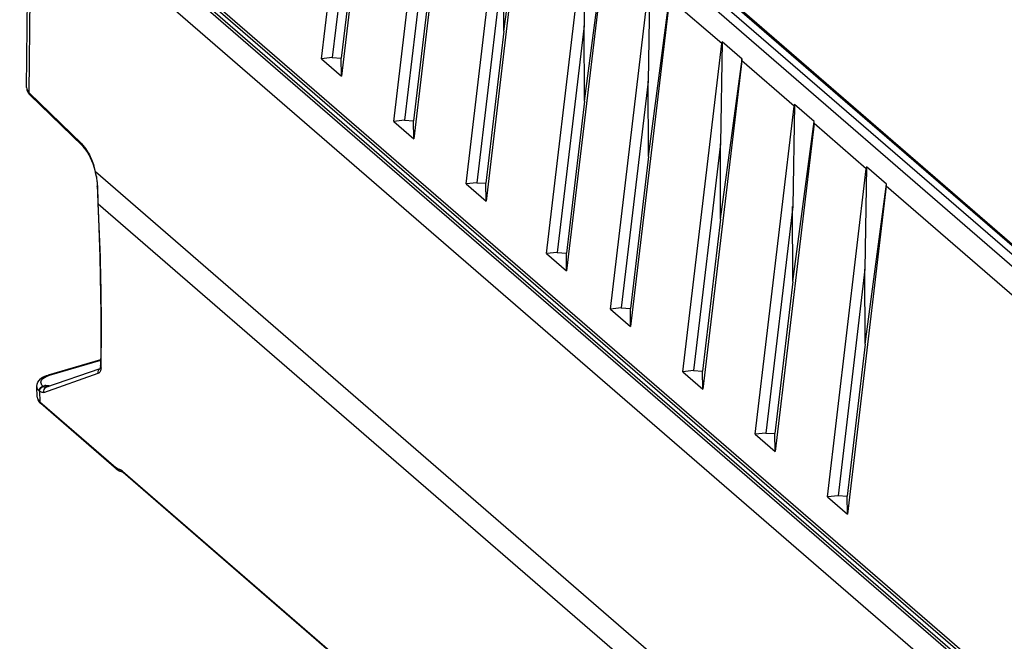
# Model space of a CAD drawing. Header units: inches. Extents: x 0 to 117, y 0 to 83.
# Tile 37 of 70: x 96.96 to 101.65, y 21.24 to 24.2. Entities that reach past the tile are written whole.
import ezdxf

# ---------------------------------------------------------------- set-up
doc = ezdxf.new("R2010")
doc.units = ezdxf.units.IN
doc.header["$LTSCALE"] = 6.431102
doc.header["$MEASUREMENT"] = 0
doc.layers.get('0').update_dxf_attribs({"linetype": 'CONTINUOUS'})

msp = doc.modelspace()

# ---------------------------------------------------------------- linework, layer by layer
at = {"color": 7, "linetype": 'CONTINUOUS'}
for p, q in [((97.3593, 26.7765), (103.5503, 21.415)), ((103.5975, 21.4286), (97.4065, 26.7902)), ((98.3986, 24.0141), (98.5841, 25.5778)), ((98.6795, 25.4952), (98.4941, 23.9315)), ((98.7431, 23.7158), (98.9285, 25.2795)), ((99.024, 25.1968), (98.8386, 23.6331)), ((103.5133, 21.5427), (99.3148, 25.1787)), ((99.3204, 25.1785), (103.5189, 21.5425)), ((99.326, 25.1782), (103.5245, 21.5422)), ((98.5777, 25.0998), (98.4499, 24.0194)), ((99.0876, 23.4174), (99.273, 24.9811)), ((96.9599, 24.8885), (103.2587, 19.4335)), ((99.3685, 24.8985), (99.183, 23.3348)), ((99.2677, 24.1451), (99.3695, 24.9079)), ((96.9927, 23.8773), (97.0016, 24.8523)), ((97.0054, 23.8517), (97.0144, 24.8413)), ((97.3008, 24.7869), (102.9431, 19.9005)), ((98.9222, 24.8014), (98.7944, 23.721)), ((102.9258, 19.8583), (97.2647, 24.761)), ((97.2732, 24.7715), (102.9343, 19.8688)), ((102.9416, 19.8845), (97.2923, 24.777)), ((98.5788, 24.7417), (98.4928, 24.0172)), ((99.4715, 23.085), (99.6569, 24.6487)), ((99.6585, 24.6576), (99.6505, 24.1707)), ((99.7523, 24.5661), (99.5669, 23.0024)), ((99.6516, 23.8126), (99.7534, 24.5754)), ((99.2667, 24.5031), (99.1388, 23.4227)), ((99.2677, 24.1451), (99.2664, 24.5034)), ((98.9233, 24.4434), (98.8373, 23.7188)), ((99.7766, 22.8208), (99.962, 24.3845)), ((99.9636, 24.3934), (99.9556, 23.9064)), ((100.0574, 24.3018), (99.872, 22.7381)), ((99.9567, 23.5484), (100.0585, 24.3112)), ((100.3065, 24.0861), (100.0574, 24.3018)), ((99.2677, 24.1451), (99.1818, 23.4205)), ((99.6505, 24.1707), (99.5227, 23.0903)), ((99.6516, 23.8126), (99.6502, 24.171)), ((100.1211, 22.5224), (100.3065, 24.0861)), ((100.3081, 24.095), (100.3001, 23.6081)), ((100.403, 24.0129), (100.3081, 24.095)), ((98.4499, 24.0194), (98.3986, 24.0141)), ((98.3986, 24.0141), (98.4941, 23.9315)), ((98.4496, 24.0196), (98.4928, 24.0172)), ((98.4941, 23.9315), (98.4928, 24.0172)), ((100.4019, 24.0035), (100.2165, 22.4398)), ((100.3012, 23.2501), (100.403, 24.0129)), ((100.651, 23.7878), (100.4019, 24.0035)), ((99.9556, 23.9064), (99.8278, 22.826)), ((99.9567, 23.5484), (99.9553, 23.9067)), ((97.005, 23.8461), (97.0086, 23.8422)), ((97.2554, 23.6079), (97.0054, 23.8517)), ((97.2587, 23.5983), (97.0087, 23.8421)), ((99.6516, 23.8126), (99.5657, 23.0881)), ((100.6526, 23.7967), (100.6446, 23.3098)), ((100.7475, 23.7145), (100.6526, 23.7967)), ((100.4656, 22.2241), (100.651, 23.7878)), ((98.7944, 23.721), (98.7431, 23.7158)), ((98.7431, 23.7158), (98.8386, 23.6331)), ((98.7941, 23.7213), (98.8373, 23.7188)), ((98.8386, 23.6331), (98.8373, 23.7188)), ((100.7464, 23.7052), (100.561, 22.1414)), ((100.6457, 22.9517), (100.7475, 23.7145)), ((100.9955, 23.4895), (100.7464, 23.7052)), ((100.3012, 23.2501), (100.2998, 23.6084)), ((97.2587, 23.5983), (97.2608, 23.5962)), ((97.2608, 23.5962), (97.268, 23.5881)), ((97.268, 23.5881), (97.2753, 23.5786)), ((100.3001, 23.6081), (100.1723, 22.5277)), ((99.9567, 23.5484), (99.8708, 22.8238)), ((97.3212, 23.4759), (103.0497, 18.5148)), ((100.81, 21.9258), (100.9955, 23.4895)), ((100.9971, 23.4984), (100.9891, 23.0114)), ((101.0919, 23.4162), (100.9971, 23.4984)), ((97.3256, 23.4453), (97.3274, 23.4326)), ((99.1388, 23.4227), (99.0876, 23.4174)), ((99.1386, 23.4229), (99.1818, 23.4205)), ((99.183, 23.3348), (99.1818, 23.4205)), ((97.3294, 23.4082), (97.3305, 23.373)), ((97.3334, 23.3584), (97.3329, 23.3761)), ((99.0876, 23.4174), (99.183, 23.3348)), ((101.0909, 23.4068), (100.9055, 21.8431)), ((100.9902, 22.6534), (101.0919, 23.4162)), ((103.4826, 21.3356), (101.0909, 23.4068)), ((97.3305, 23.373), (97.3317, 23.3276)), ((97.3317, 23.3276), (97.3317, 23.3275)), ((97.3339, 23.3408), (97.3334, 23.3584)), ((97.3343, 23.3232), (97.3339, 23.3408)), ((97.3343, 23.3232), (103.0389, 18.3828)), ((100.6446, 23.3098), (100.5168, 22.2293)), ((100.6457, 22.9517), (100.6443, 23.31)), ((100.3012, 23.2501), (100.2153, 22.5255)), ((99.5227, 23.0903), (99.4715, 23.085)), ((99.4715, 23.085), (99.5669, 23.0024)), ((99.5224, 23.0905), (99.5657, 23.0881)), ((99.5669, 23.0024), (99.5657, 23.0881)), ((100.9891, 23.0114), (100.8613, 21.931)), ((100.9902, 22.6534), (100.9888, 23.0117)), ((100.6457, 22.9517), (100.5598, 22.2272)), ((99.8278, 22.826), (99.7766, 22.8208)), ((99.7766, 22.8208), (99.872, 22.7381)), ((99.8275, 22.8263), (99.8708, 22.8238)), ((99.872, 22.7381), (99.8708, 22.8238)), ((100.9902, 22.6534), (100.9043, 21.9288)), ((97.3456, 22.5788), (97.0951, 22.5065)), ((97.085, 22.4478), (97.3435, 22.5379)), ((97.3456, 22.5754), (97.1005, 22.5047)), ((97.3449, 22.5384), (97.3449, 22.5384)), ((97.3479, 22.5463), (97.348, 22.5519)), ((97.0745, 22.4239), (97.3343, 22.5145)), ((97.337, 22.5158), (97.3343, 22.5145)), ((100.1723, 22.5277), (100.1211, 22.5224)), ((100.1211, 22.5224), (100.2165, 22.4398)), ((100.172, 22.5279), (100.2153, 22.5255)), ((100.2165, 22.4398), (100.2153, 22.5255)), ((97.0436, 22.4013), (97.0416, 22.4522)), ((97.0696, 22.4534), (97.0805, 22.4566)), ((97.0848, 22.4561), (97.0805, 22.4566)), ((97.097, 22.4546), (97.0848, 22.4561)), ((97.0853, 22.4479), (97.0853, 22.4479)), ((97.0551, 22.429), (97.0564, 22.3782)), ((97.0564, 22.3782), (97.4183, 22.0648)), ((97.4214, 22.0576), (97.0599, 22.3707)), ((100.5168, 22.2293), (100.4656, 22.2241)), ((100.4656, 22.2241), (100.561, 22.1414)), ((100.5165, 22.2296), (100.5598, 22.2272)), ((100.561, 22.1414), (100.5598, 22.2272)), ((97.4312, 22.0582), (97.4285, 22.0588)), ((97.4312, 22.0582), (97.4352, 22.0575)), ((97.4386, 22.0482), (97.4425, 22.0476)), ((97.4502, 22.0487), (102.8836, 17.3433)), ((97.4509, 22.0435), (97.4533, 22.0415)), ((97.4515, 22.0428), (97.4527, 22.041)), ((102.8867, 17.3361), (97.4533, 22.0416)), ((100.8613, 21.931), (100.81, 21.9258)), ((100.81, 21.9258), (100.9055, 21.8431)), ((100.861, 21.9313), (100.9043, 21.9288)), ((100.9055, 21.8431), (100.9043, 21.9288))]:
    msp.add_line(p, q, dxfattribs=at)
for points in [[(96.9927, 23.8775), (96.9932, 23.8708), (96.9946, 23.8643), (96.9971, 23.858), (97.0006, 23.8519), (97.005, 23.8461)], [(97.2753, 23.5786), (97.2824, 23.5678), (97.2894, 23.5557), (97.296, 23.5427), (97.3021, 23.5288), (97.3078, 23.5141), (97.3129, 23.4989)], [(97.3129, 23.4989), (97.3173, 23.4832), (97.3202, 23.4715)], [(97.3202, 23.4715), (97.3232, 23.4583), (97.3256, 23.4453)], [(97.3274, 23.4326), (97.3287, 23.4202), (97.3294, 23.4082)], [(97.3317, 23.3275), (97.3352, 23.2541), (97.3389, 23.1616), (97.3419, 23.0697), (97.3442, 22.9784), (97.3457, 22.8878), (97.3466, 22.7978), (97.3467, 22.7085), (97.3462, 22.6198), (97.3452, 22.552)], [(101.4192, 23.3608), (101.4186, 23.361), (101.418, 23.3612), (101.4174, 23.3613), (101.4168, 23.3613), (101.4161, 23.3612), (101.4154, 23.3611), (101.4148, 23.3609), (101.4141, 23.3607)], [(101.4192, 23.3608), (101.4202, 23.3602), (101.4207, 23.3599), (101.4213, 23.3598), (101.4219, 23.3597), (101.4226, 23.3596), (101.4232, 23.3597), (101.4239, 23.3598), (101.4246, 23.36), (101.4253, 23.3602)], [(97.3452, 22.552), (97.3451, 22.5488), (97.3447, 22.5447), (97.3441, 22.5415), (97.3434, 22.539), (97.3433, 22.5386)], [(97.0711, 22.4521), (97.071, 22.4522), (97.0708, 22.4524), (97.0706, 22.4525), (97.0704, 22.4527), (97.0703, 22.4528), (97.0701, 22.453), (97.0699, 22.4531), (97.0698, 22.4533), (97.0696, 22.4534)], [(97.0547, 22.4292), (97.0544, 22.4294), (97.0541, 22.4297), (97.0538, 22.4299), (97.0535, 22.4301), (97.0533, 22.4304), (97.053, 22.4306), (97.0527, 22.4309), (97.0524, 22.4312), (97.0521, 22.4314)], [(97.4214, 22.0576), (97.4239, 22.0555), (97.4288, 22.0522)], [(97.4288, 22.0522), (97.4337, 22.0498), (97.4386, 22.0482)], [(97.4428, 22.0475), (97.4438, 22.0473), (97.4457, 22.0466)], [(97.4457, 22.0466), (97.4481, 22.0454), (97.4509, 22.0435)]]:
    msp.add_lwpolyline(points, dxfattribs=at)
for centre, radius, start, end in [((100.3844, 24.0768), 0.0785, 166.5825, 173.1825), ((100.7289, 23.7785), 0.0785, 166.5825, 173.1825), ((96.9511, 23.3889), 0.3802, 13.222, 17.4114), ((96.9409, 23.3788), 0.3924, 13.061, 14.3155), ((96.9646, 23.3841), 0.3682, 9.1715, 13.0931), ((101.0734, 23.4802), 0.0785, 166.5825, 173.1825), ((97.0048, 23.3904), 0.3275, 2.9004, 9.1978), ((97.0258, 23.3919), 0.3064, 2.0134, 2.835), ((85.0162, 23.0082), 12.3221, 1.71098, 1.8344), ((97.2634, 22.5476), 0.0845, 355.3193, 359.0837), ((97.1042, 22.4354), 0.0695, 124.3483, 130.2862), ((97.1311, 22.3987), 0.1103, 106.0766, 108.4661), ((97.0825, 22.4579), 0.0103, 272.7847, 285.9685), ((97.0904, 22.4326), 0.0161, 109.3832, 116.997), ((97.0463, 22.0733), 0.3847, 81.6351, 82.4303), ((97.4451, 22.0956), 0.0409, 229.042, 231.7731), ((97.4109, 22.0035), 0.0599, 49.0498, 51.78)]:
    msp.add_arc(centre, radius, start, end, dxfattribs=at)
for centre in [(100.4014, 24.0738), (100.7459, 23.7754), (101.0904, 23.4771)]:
    msp.add_ellipse(centre, major_axis=(0.0055, 0.0993), ratio=0.062713, start_param=-2.354135, end_param=-2.228091, dxfattribs=at)
for points in [[(96.9927, 23.8773), (96.9926, 23.8678), (96.9985, 23.8583), (97.0054, 23.8517)], [(97.0054, 23.8517), (97.0052, 23.8484), (97.0062, 23.8445), (97.0086, 23.8422)], [(97.2587, 23.5983), (97.2562, 23.6007), (97.2552, 23.6045), (97.2554, 23.6079)], [(97.2554, 23.6079), (97.2602, 23.6031), (97.2647, 23.598), (97.269, 23.5926)], [(97.269, 23.5926), (97.2761, 23.5835), (97.2824, 23.5737), (97.288, 23.5636)], [(97.288, 23.5636), (97.2987, 23.5443), (97.3072, 23.5237), (97.3138, 23.5027)], [(97.3343, 22.5145), (97.3317, 22.5228), (97.3367, 22.5355), (97.3449, 22.5384)], [(97.3476, 22.5408), (97.3472, 22.5361), (97.3464, 22.5314), (97.3449, 22.5269)], [(97.0416, 22.4522), (97.041, 22.4656), (97.049, 22.4797), (97.0592, 22.4884)], [(97.065, 22.4928), (97.0741, 22.4991), (97.0845, 22.5034), (97.0952, 22.5065)], [(97.3449, 22.5269), (97.3433, 22.5227), (97.3408, 22.5183), (97.337, 22.5158)], [(97.0521, 22.4314), (97.0465, 22.4368), (97.0419, 22.4444), (97.0416, 22.4522)], [(97.0521, 22.4319), (97.0521, 22.4411), (97.0606, 22.4512), (97.0696, 22.4534)], [(97.0547, 22.4292), (97.0542, 22.4386), (97.0621, 22.4495), (97.0711, 22.4521)], [(97.0696, 22.4534), (97.0646, 22.4583), (97.0607, 22.4655), (97.0612, 22.4724)], [(97.0829, 22.4475), (97.0787, 22.4473), (97.0745, 22.4495), (97.0711, 22.4521)], [(97.0831, 22.447), (97.0758, 22.4433), (97.0724, 22.4319), (97.0745, 22.4239)], [(97.0805, 22.4566), (97.0844, 22.4535), (97.0892, 22.4509), (97.0941, 22.451)], [(97.0805, 22.4566), (97.0857, 22.4544), (97.0912, 22.4528), (97.0967, 22.4519)], [(97.0436, 22.4013), (97.044, 22.3923), (97.05, 22.3837), (97.0567, 22.3778)], [(97.0436, 22.4012), (97.044, 22.3921), (97.0483, 22.3829), (97.0543, 22.3761)], [(97.4285, 22.0588), (97.4253, 22.0597), (97.4224, 22.0615), (97.4198, 22.0635)], [(97.4312, 22.0582), (97.432, 22.0551), (97.4334, 22.0519), (97.4356, 22.0497)], [(97.4352, 22.0575), (97.4399, 22.0561), (97.4442, 22.0535), (97.448, 22.0505)]]:
    msp.add_open_spline(points, degree=3, dxfattribs=at)
for points, knots in [([(97.3191, 23.4758), (97.3192, 23.4756), (97.3202, 23.4758), (97.3207, 23.4758), (97.3212, 23.4758)], [0, 0, 0, 0, 0.25932, 1, 1, 1, 1]), ([(97.3321, 23.4026), (97.3313, 23.4032), (97.3301, 23.4044), (97.3295, 23.4061), (97.3294, 23.4069)], [0, 0, 0, 0, 0.543478, 1, 1, 1, 1]), ([(97.3317, 23.3275), (97.3318, 23.3267), (97.3324, 23.325), (97.3336, 23.3237), (97.3344, 23.3232)], [0, 0, 0, 0, 0.458445, 1, 1, 1, 1]), ([(97.348, 22.5519), (97.349, 22.6147), (97.3509, 22.8719), (97.344, 23.1291), (97.3344, 23.3232)], [0, 0, 0, 0, 0.244281, 1, 1, 1, 1]), ([(97.3479, 22.5463), (97.3471, 22.5471), (97.3457, 22.5488), (97.3452, 22.551), (97.3452, 22.552)], [0, 0, 0, 0, 0.54622, 1, 1, 1, 1]), ([(97.0612, 22.4724), (97.0615, 22.4756), (97.0671, 22.4913), (97.0839, 22.4992), (97.0961, 22.5033)], [0, 0, 0, 0, 0.196323, 1, 1, 1, 1]), ([(97.0952, 22.5065), (97.096, 22.5067), (97.0981, 22.5065), (97.0997, 22.5054), (97.1005, 22.5047)], [0, 0, 0, 0, 0.442114, 1, 1, 1, 1]), ([(97.0745, 22.4239), (97.07, 22.4224), (97.0624, 22.424), (97.0567, 22.4277), (97.0551, 22.429)], [0, 0, 0, 0, 0.698667, 1, 1, 1, 1]), ([(97.0543, 22.3761), (97.0552, 22.3752), (97.057, 22.3733), (97.0589, 22.3715), (97.0599, 22.3707)], [0, 0, 0, 0, 0.494893, 1, 1, 1, 1]), ([(97.0567, 22.3778), (97.0568, 22.3764), (97.0572, 22.3737), (97.0584, 22.3711), (97.0593, 22.3701)], [0, 0, 0, 0, 0.510595, 1, 1, 1, 1]), ([(97.4208, 22.0571), (97.4203, 22.0577), (97.4199, 22.0601), (97.421, 22.062), (97.4217, 22.0632)], [0, 0, 0, 0, 0.385015, 1, 1, 1, 1]), ([(97.4356, 22.0497), (97.4364, 22.0489), (97.4384, 22.0474), (97.4408, 22.0482), (97.4417, 22.0489)], [0, 0, 0, 0, 0.50073, 1, 1, 1, 1]), ([(97.4502, 22.0487), (97.4502, 22.0477), (97.4505, 22.0457), (97.4511, 22.0437), (97.4515, 22.0428)], [0, 0, 0, 0, 0.493307, 1, 1, 1, 1])]:
    msp.add_open_spline(points, degree=3, knots=knots, dxfattribs=at)

doc.saveas('drawing.dxf')
